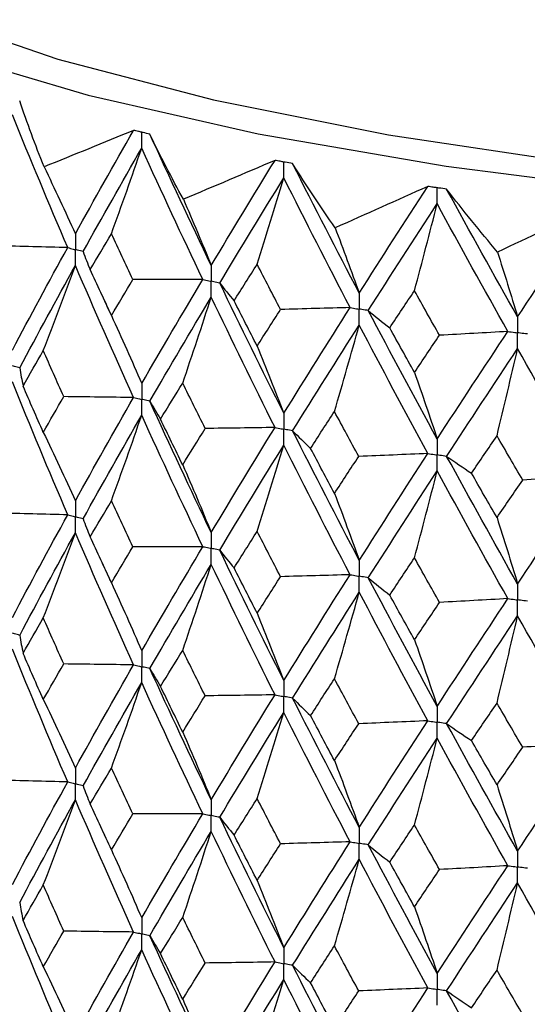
# Model space of a CAD drawing. Header units: millimetres. Extents: x -170 to 25, y -7 to 256.
# Tile 36 of 55: x -14.23 to -8.63, y 44.49 to 55.35. Entities that reach past the tile are written whole.
import ezdxf

# ---------------------------------------------------------------- set-up
doc = ezdxf.new("R2010")
doc.units = ezdxf.units.MM

msp = doc.modelspace()

# ---------------------------------------------------------------- linework, layer by layer
at = {"color": 7, "linetype": 'Continuous', "lineweight": 25}
for p, q in [((-14.225, 54.454), (-14.225, 54.454)), ((-12.791, 54.087), (-12.792, 54.087)), ((-11.218, 53.762), (-11.218, 53.762)), ((-9.521, 53.48), (-9.521, 53.48))]:
    msp.add_line(p, q, dxfattribs=at)
at = {"color": 7, "linetype": 'Continuous', "lineweight": 25, "flags": 128}
for points in [[(-17.5, 59.952), (-17.6, 59.891), (-18.401, 59.28), (-18.887, 58.647), (-19.05, 58.004), (-18.887, 57.36), (-18.401, 56.728), (-17.6, 56.117), (-16.498, 55.539), (-15.113, 55.002), (-13.47, 54.517), (-11.597, 54.092), (-9.525, 53.734), (-7.29, 53.449), (-4.931, 53.241), (-2.487, 53.116), (0, 53.073)], [(-17.5, 59.344), (-17.799, 59.048), (-18.178, 58.424), (-18.232, 57.793), (-17.961, 57.166), (-17.369, 56.554), (-16.468, 55.968), (-15.272, 55.418), (-13.805, 54.914), (-12.09, 54.466), (-10.16, 54.08), (-8.049, 53.765), (-5.794, 53.525), (-3.436, 53.365), (-1.016, 53.288)]]:
    msp.add_lwpolyline(points, dxfattribs=at)
at = {"color": 7, "linetype": 'Continuous', "lineweight": 25}
for points in [[(-13.957, 53.727), (-14.053, 53.969), (-14.143, 54.211), (-14.225, 54.454)], [(-13.696, 52.836), (-13.904, 53.323), (-14.108, 53.811), (-14.306, 54.302)], [(-12.97, 54.129), (-13.301, 53.993), (-13.63, 53.859), (-13.957, 53.727)], [(-13.612, 52.989), (-13.403, 53.367), (-13.189, 53.747), (-12.97, 54.129)], [(-12.422, 53.369), (-12.552, 53.608), (-12.675, 53.847), (-12.791, 54.087)], [(-12.115, 52.64), (-12.344, 53.121), (-12.57, 53.603), (-12.791, 54.087)], [(-13.527, 52.792), (-13.316, 53.17), (-13.101, 53.551), (-12.881, 53.933)], [(-13.215, 52.989), (-13.102, 53.303), (-12.99, 53.617), (-12.881, 53.933)], [(-12.207, 52.485), (-12.436, 52.965), (-12.661, 53.448), (-12.881, 53.933)], [(-11.412, 53.798), (-11.75, 53.654), (-12.086, 53.511), (-12.422, 53.369)], [(-12.115, 52.64), (-11.885, 53.024), (-11.65, 53.41), (-11.412, 53.798)], [(-10.75, 53.055), (-10.912, 53.29), (-11.068, 53.525), (-11.218, 53.762)], [(-10.484, 52.334), (-10.733, 52.808), (-10.977, 53.284), (-11.218, 53.762)], [(-13.957, 53.727), (-13.84, 53.483), (-13.725, 53.237), (-13.612, 52.989)], [(-12.021, 52.445), (-11.79, 52.83), (-11.555, 53.217), (-11.315, 53.605)], [(-11.609, 52.653), (-11.509, 52.969), (-11.411, 53.286), (-11.315, 53.605)], [(-10.585, 52.175), (-10.832, 52.65), (-11.075, 53.126), (-11.315, 53.605)], [(-9.729, 53.511), (-10.07, 53.358), (-10.41, 53.205), (-10.75, 53.055)], [(-10.484, 52.334), (-10.236, 52.724), (-9.984, 53.117), (-9.729, 53.511)], [(-8.961, 52.787), (-9.154, 53.018), (-9.34, 53.249), (-9.521, 53.48)], [(-8.739, 52.073), (-9.003, 52.54), (-9.264, 53.009), (-9.521, 53.48)], [(-12.422, 53.369), (-12.317, 53.128), (-12.215, 52.885), (-12.115, 52.64)], [(-10.384, 52.142), (-10.134, 52.533), (-9.882, 52.926), (-9.625, 53.321)], [(-9.875, 52.361), (-9.79, 52.68), (-9.707, 53), (-9.625, 53.321)], [(-8.846, 51.912), (-9.109, 52.379), (-9.369, 52.849), (-9.625, 53.321)], [(-7.939, 53.272), (-8.28, 53.109), (-8.62, 52.947), (-8.961, 52.787)], [(-8.739, 52.073), (-8.476, 52.47), (-8.209, 52.87), (-7.939, 53.272)], [(-13.449, 52.594), (-13.372, 52.725), (-13.294, 52.857), (-13.215, 52.989)], [(-12.978, 52.484), (-13.058, 52.652), (-13.137, 52.821), (-13.215, 52.989)], [(-10.75, 53.055), (-10.66, 52.817), (-10.571, 52.576), (-10.484, 52.334)], [(-13.696, 52.836), (-13.952, 52.842), (-14.208, 52.849), (-14.463, 52.856)], [(-14.306, 51.707), (-14.108, 52.082), (-13.905, 52.458), (-13.696, 52.836)], [(-13.527, 52.792), (-13.503, 52.726), (-13.477, 52.66), (-13.449, 52.594)], [(-8.961, 52.787), (-8.886, 52.552), (-8.812, 52.313), (-8.739, 52.073)], [(-11.863, 52.25), (-11.779, 52.384), (-11.694, 52.518), (-11.609, 52.653)], [(-11.351, 52.154), (-11.438, 52.32), (-11.523, 52.486), (-11.609, 52.653)], [(-14.225, 51.509), (-14.026, 51.885), (-13.821, 52.261), (-13.612, 52.639)], [(-13.965, 51.701), (-13.845, 52.013), (-13.727, 52.325), (-13.612, 52.639)], [(-12.97, 51.184), (-13.189, 51.668), (-13.403, 52.152), (-13.612, 52.639)], [(-13.215, 52.088), (-13.294, 52.256), (-13.372, 52.425), (-13.449, 52.594)], [(-13.215, 52.088), (-13.137, 52.22), (-13.058, 52.352), (-12.978, 52.484)], [(-12.207, 52.485), (-12.464, 52.484), (-12.721, 52.484), (-12.978, 52.484)], [(-12.881, 51.338), (-12.661, 51.719), (-12.436, 52.101), (-12.207, 52.485)], [(-12.021, 52.445), (-11.971, 52.38), (-11.918, 52.315), (-11.863, 52.25)], [(-11.315, 51.01), (-11.555, 51.487), (-11.79, 51.965), (-12.021, 52.445)], [(-10.148, 51.952), (-10.057, 52.088), (-9.966, 52.225), (-9.875, 52.361)], [(-9.6, 51.87), (-9.692, 52.033), (-9.784, 52.197), (-9.875, 52.361)], [(-12.792, 51.142), (-12.57, 51.524), (-12.345, 51.906), (-12.115, 52.29)], [(-12.429, 51.343), (-12.322, 51.658), (-12.217, 51.973), (-12.115, 52.29)], [(-11.412, 50.853), (-11.65, 51.331), (-11.884, 51.809), (-12.115, 52.29)], [(-11.609, 51.751), (-11.694, 51.917), (-11.779, 52.084), (-11.863, 52.25)], [(-11.609, 51.751), (-11.523, 51.885), (-11.438, 52.019), (-11.351, 52.154)], [(-10.585, 52.175), (-10.84, 52.168), (-11.095, 52.161), (-11.351, 52.154)], [(-11.315, 51.01), (-11.075, 51.397), (-10.832, 51.785), (-10.585, 52.175)], [(-10.384, 52.142), (-10.307, 52.078), (-10.229, 52.015), (-10.148, 51.952)], [(-9.625, 50.726), (-9.882, 51.197), (-10.134, 51.668), (-10.384, 52.142)], [(-13.215, 52.088), (-13.102, 51.84), (-12.99, 51.59), (-12.881, 51.338)], [(-11.218, 50.816), (-10.977, 51.204), (-10.733, 51.593), (-10.484, 51.983)], [(-10.757, 51.029), (-10.664, 51.346), (-10.573, 51.664), (-10.484, 51.983)], [(-9.729, 50.566), (-9.984, 51.038), (-10.236, 51.509), (-10.484, 51.983)], [(-9.875, 51.46), (-9.966, 51.624), (-10.057, 51.787), (-10.148, 51.952)], [(-9.625, 50.726), (-9.369, 51.12), (-9.109, 51.515), (-8.846, 51.912)], [(-8.846, 51.912), (-9.097, 51.897), (-9.348, 51.883), (-9.6, 51.87)], [(-9.875, 51.46), (-9.784, 51.596), (-9.692, 51.733), (-9.6, 51.87)], [(-14.187, 51.309), (-14.114, 51.44), (-14.04, 51.571), (-13.965, 51.701)], [(-13.74, 51.193), (-13.816, 51.363), (-13.891, 51.532), (-13.965, 51.701)], [(-11.609, 51.751), (-11.509, 51.507), (-11.411, 51.259), (-11.315, 51.01)], [(-9.521, 50.535), (-9.264, 50.93), (-9.003, 51.325), (-8.739, 51.723)], [(-8.966, 50.761), (-8.889, 51.081), (-8.814, 51.401), (-8.739, 51.723)], [(-7.939, 50.326), (-8.209, 50.791), (-8.476, 51.255), (-8.739, 51.723)], [(-14.225, 51.509), (-14.215, 51.442), (-14.202, 51.376), (-14.187, 51.309)], [(-9.875, 51.46), (-9.79, 51.218), (-9.707, 50.973), (-9.625, 50.726)], [(-13.696, 49.89), (-13.904, 50.378), (-14.108, 50.867), (-14.306, 51.356)], [(-13.965, 50.799), (-14.04, 50.969), (-14.114, 51.139), (-14.187, 51.309)], [(-12.674, 50.945), (-12.593, 51.078), (-12.511, 51.21), (-12.429, 51.343)], [(-12.181, 50.842), (-12.265, 51.009), (-12.347, 51.176), (-12.429, 51.343)], [(-13.965, 50.799), (-13.891, 50.931), (-13.815, 51.062), (-13.74, 51.193)], [(-12.97, 51.184), (-13.226, 51.186), (-13.483, 51.19), (-13.74, 51.193)], [(-13.612, 50.044), (-13.403, 50.423), (-13.188, 50.803), (-12.97, 51.184)], [(-12.792, 51.142), (-12.754, 51.076), (-12.715, 51.011), (-12.674, 50.945)], [(-12.115, 49.695), (-12.345, 50.176), (-12.57, 50.659), (-12.792, 51.142)], [(-11.021, 50.623), (-10.933, 50.758), (-10.845, 50.894), (-10.757, 51.029)], [(-10.49, 50.534), (-10.579, 50.699), (-10.668, 50.864), (-10.757, 51.029)], [(-13.527, 49.846), (-13.316, 50.226), (-13.101, 50.606), (-12.881, 50.988)], [(-13.215, 50.044), (-13.102, 50.358), (-12.99, 50.672), (-12.881, 50.988)], [(-12.207, 49.539), (-12.436, 50.021), (-12.661, 50.504), (-12.881, 50.988)], [(-12.429, 50.441), (-12.511, 50.609), (-12.593, 50.777), (-12.674, 50.945)], [(-12.429, 50.441), (-12.347, 50.575), (-12.264, 50.708), (-12.181, 50.842)], [(-11.412, 50.853), (-11.668, 50.849), (-11.925, 50.845), (-12.181, 50.842)], [(-12.115, 49.695), (-11.884, 50.08), (-11.65, 50.466), (-11.412, 50.853)], [(-11.218, 50.816), (-11.154, 50.752), (-11.089, 50.688), (-11.021, 50.623)], [(-10.484, 49.388), (-10.733, 49.863), (-10.977, 50.339), (-11.218, 50.816)], [(-13.965, 50.799), (-13.845, 50.55), (-13.727, 50.298), (-13.612, 50.044)], [(-9.247, 50.349), (-9.154, 50.486), (-9.06, 50.624), (-8.966, 50.761)], [(-8.683, 50.274), (-8.778, 50.436), (-8.872, 50.599), (-8.966, 50.761)], [(-12.021, 49.5), (-11.79, 49.885), (-11.554, 50.272), (-11.315, 50.659)], [(-11.609, 49.708), (-11.509, 50.024), (-11.411, 50.341), (-11.315, 50.659)], [(-10.585, 49.23), (-10.832, 49.705), (-11.076, 50.182), (-11.315, 50.659)], [(-10.757, 50.127), (-10.845, 50.292), (-10.933, 50.458), (-11.021, 50.623)], [(-10.757, 50.127), (-10.668, 50.263), (-10.579, 50.398), (-10.49, 50.534)], [(-9.729, 50.566), (-9.982, 50.555), (-10.236, 50.544), (-10.49, 50.534)], [(-10.484, 49.388), (-10.236, 49.779), (-9.984, 50.172), (-9.729, 50.566)], [(-9.521, 50.535), (-9.432, 50.473), (-9.341, 50.411), (-9.247, 50.349)], [(-8.739, 49.127), (-9.003, 49.595), (-9.264, 50.065), (-9.521, 50.535)], [(-12.429, 50.441), (-12.322, 50.195), (-12.217, 49.946), (-12.115, 49.695)], [(-10.384, 49.196), (-10.134, 49.588), (-9.881, 49.981), (-9.625, 50.375)], [(-9.875, 49.416), (-9.79, 49.735), (-9.707, 50.055), (-9.625, 50.375)], [(-8.846, 48.966), (-9.109, 49.435), (-9.369, 49.904), (-9.625, 50.375)], [(-8.966, 49.859), (-9.06, 50.022), (-9.154, 50.185), (-9.247, 50.349)], [(-8.966, 49.859), (-8.872, 49.997), (-8.778, 50.136), (-8.683, 50.274)], [(-8.739, 49.127), (-8.476, 49.526), (-8.209, 49.926), (-7.939, 50.326)], [(-7.939, 50.326), (-8.187, 50.308), (-8.434, 50.291), (-8.683, 50.274)], [(-10.757, 50.127), (-10.664, 49.883), (-10.573, 49.637), (-10.484, 49.388)], [(-13.449, 49.648), (-13.372, 49.78), (-13.294, 49.912), (-13.215, 50.044)], [(-12.978, 49.538), (-13.058, 49.707), (-13.137, 49.876), (-13.215, 50.044)], [(-13.696, 49.89), (-13.952, 49.896), (-14.208, 49.903), (-14.463, 49.91)], [(-14.306, 48.759), (-14.108, 49.134), (-13.904, 49.512), (-13.696, 49.89)], [(-13.527, 49.846), (-13.503, 49.78), (-13.477, 49.714), (-13.449, 49.648)], [(-8.966, 49.859), (-8.889, 49.618), (-8.814, 49.374), (-8.739, 49.127)], [(-14.225, 48.561), (-14.026, 48.937), (-13.821, 49.314), (-13.612, 49.693)], [(-13.965, 48.754), (-13.845, 49.066), (-13.727, 49.379), (-13.612, 49.693)], [(-12.97, 48.236), (-13.188, 48.72), (-13.403, 49.206), (-13.612, 49.693)], [(-13.215, 49.141), (-13.294, 49.31), (-13.372, 49.479), (-13.449, 49.648)], [(-11.864, 49.305), (-11.779, 49.439), (-11.694, 49.573), (-11.609, 49.708)], [(-11.351, 49.208), (-11.437, 49.375), (-11.523, 49.541), (-11.609, 49.708)], [(-13.215, 49.141), (-13.137, 49.273), (-13.058, 49.406), (-12.978, 49.538)], [(-12.207, 49.539), (-12.464, 49.538), (-12.721, 49.538), (-12.978, 49.538)], [(-12.881, 48.39), (-12.661, 48.771), (-12.436, 49.154), (-12.207, 49.539)], [(-12.021, 49.5), (-11.971, 49.435), (-11.918, 49.37), (-11.864, 49.305)], [(-11.315, 48.062), (-11.554, 48.539), (-11.79, 49.019), (-12.021, 49.5)], [(-10.148, 49.006), (-10.058, 49.143), (-9.966, 49.279), (-9.875, 49.416)], [(-9.599, 48.924), (-9.692, 49.088), (-9.784, 49.252), (-9.875, 49.416)], [(-12.792, 48.195), (-12.57, 48.576), (-12.345, 48.959), (-12.115, 49.344)], [(-12.429, 48.396), (-12.322, 48.711), (-12.217, 49.027), (-12.115, 49.344)], [(-11.412, 47.905), (-11.65, 48.383), (-11.884, 48.863), (-12.115, 49.344)], [(-11.609, 48.804), (-11.694, 48.971), (-11.779, 49.138), (-11.864, 49.305)], [(-11.609, 48.804), (-11.523, 48.939), (-11.437, 49.073), (-11.351, 49.208)], [(-10.585, 49.23), (-10.84, 49.222), (-11.095, 49.215), (-11.351, 49.208)], [(-11.315, 48.062), (-11.076, 48.449), (-10.832, 48.839), (-10.585, 49.23)], [(-10.384, 49.196), (-10.307, 49.133), (-10.229, 49.069), (-10.148, 49.006)], [(-9.625, 47.778), (-9.881, 48.249), (-10.134, 48.722), (-10.384, 49.196)], [(-13.215, 49.141), (-13.102, 48.893), (-12.99, 48.643), (-12.881, 48.39)], [(-11.218, 47.869), (-10.977, 48.256), (-10.733, 48.646), (-10.484, 49.038)], [(-10.757, 48.082), (-10.664, 48.399), (-10.573, 48.718), (-10.484, 49.038)], [(-9.729, 47.619), (-9.984, 48.09), (-10.236, 48.563), (-10.484, 49.038)], [(-9.875, 48.513), (-9.966, 48.677), (-10.058, 48.841), (-10.148, 49.006)], [(-9.625, 47.778), (-9.369, 48.172), (-9.109, 48.568), (-8.846, 48.966)], [(-8.846, 48.966), (-9.097, 48.952), (-9.348, 48.938), (-9.599, 48.924)], [(-9.875, 48.513), (-9.784, 48.65), (-9.692, 48.787), (-9.599, 48.924)], [(-14.187, 48.362), (-14.114, 48.493), (-14.04, 48.623), (-13.965, 48.754)], [(-13.74, 48.246), (-13.816, 48.415), (-13.891, 48.585), (-13.965, 48.754)], [(-11.609, 48.804), (-11.509, 48.559), (-11.411, 48.312), (-11.315, 48.062)], [(-9.521, 47.588), (-9.264, 47.982), (-9.003, 48.378), (-8.739, 48.777)], [(-8.966, 47.814), (-8.889, 48.134), (-8.814, 48.455), (-8.739, 48.777)], [(-7.939, 47.379), (-8.209, 47.843), (-8.476, 48.309), (-8.739, 48.777)], [(-14.225, 48.561), (-14.215, 48.495), (-14.202, 48.428), (-14.187, 48.362)], [(-9.875, 48.513), (-9.79, 48.271), (-9.707, 48.026), (-9.625, 47.778)], [(-13.696, 46.945), (-13.905, 47.433), (-14.108, 47.92), (-14.306, 48.409)], [(-13.965, 47.853), (-14.04, 48.023), (-14.114, 48.192), (-14.187, 48.362)], [(-12.673, 47.998), (-12.593, 48.13), (-12.511, 48.263), (-12.429, 48.396)], [(-12.182, 47.895), (-12.265, 48.062), (-12.347, 48.229), (-12.429, 48.396)], [(-13.965, 47.853), (-13.891, 47.984), (-13.816, 48.115), (-13.74, 48.246)], [(-12.97, 48.236), (-13.227, 48.239), (-13.483, 48.242), (-13.74, 48.246)], [(-13.612, 47.098), (-13.403, 47.477), (-13.188, 47.856), (-12.97, 48.236)], [(-12.792, 48.195), (-12.754, 48.129), (-12.715, 48.063), (-12.673, 47.998)], [(-12.115, 46.749), (-12.345, 47.231), (-12.57, 47.712), (-12.792, 48.195)], [(-13.527, 46.901), (-13.316, 47.28), (-13.101, 47.659), (-12.881, 48.04)], [(-13.215, 47.098), (-13.102, 47.411), (-12.99, 47.725), (-12.881, 48.04)], [(-12.207, 46.594), (-12.436, 47.075), (-12.661, 47.557), (-12.881, 48.04)], [(-12.429, 47.495), (-12.511, 47.663), (-12.593, 47.83), (-12.673, 47.998)], [(-11.021, 47.676), (-10.933, 47.811), (-10.845, 47.946), (-10.757, 48.082)], [(-10.49, 47.587), (-10.579, 47.752), (-10.668, 47.917), (-10.757, 48.082)], [(-12.429, 47.495), (-12.347, 47.628), (-12.265, 47.761), (-12.182, 47.895)], [(-11.412, 47.905), (-11.668, 47.901), (-11.925, 47.898), (-12.182, 47.895)], [(-12.115, 46.749), (-11.884, 47.134), (-11.65, 47.519), (-11.412, 47.905)], [(-13.965, 47.853), (-13.845, 47.604), (-13.727, 47.352), (-13.612, 47.098)], [(-11.218, 47.869), (-11.154, 47.805), (-11.088, 47.74), (-11.021, 47.676)], [(-10.484, 46.443), (-10.733, 46.917), (-10.977, 47.392), (-11.218, 47.869)], [(-9.247, 47.401), (-9.154, 47.539), (-9.06, 47.676), (-8.966, 47.814)], [(-8.683, 47.327), (-8.778, 47.489), (-8.872, 47.652), (-8.966, 47.814)], [(-12.021, 46.555), (-11.79, 46.94), (-11.554, 47.325), (-11.315, 47.712)], [(-11.609, 46.762), (-11.509, 47.077), (-11.411, 47.394), (-11.315, 47.712)], [(-10.585, 46.285), (-10.832, 46.76), (-11.076, 47.235), (-11.315, 47.712)], [(-10.757, 47.181), (-10.845, 47.346), (-10.933, 47.511), (-11.021, 47.676)], [(-10.757, 47.181), (-10.668, 47.316), (-10.579, 47.451), (-10.49, 47.587)], [(-9.729, 47.619), (-9.982, 47.608), (-10.236, 47.597), (-10.49, 47.587)], [(-10.484, 46.443), (-10.236, 46.834), (-9.984, 47.225), (-9.729, 47.619)], [(-9.521, 47.588), (-9.432, 47.525), (-9.34, 47.463), (-9.247, 47.401)], [(-8.739, 46.182), (-9.003, 46.65), (-9.264, 47.118), (-9.521, 47.588)], [(-12.429, 47.495), (-12.322, 47.249), (-12.217, 47.001), (-12.115, 46.749)], [(-10.384, 46.251), (-10.134, 46.642), (-9.881, 47.034), (-9.625, 47.428)], [(-9.875, 46.47), (-9.79, 46.788), (-9.707, 47.108), (-9.625, 47.428)], [(-8.846, 46.021), (-9.109, 46.489), (-9.369, 46.958), (-9.625, 47.428)], [(-8.966, 46.913), (-9.06, 47.076), (-9.154, 47.238), (-9.247, 47.401)], [(-8.739, 46.182), (-8.476, 46.58), (-8.209, 46.979), (-7.939, 47.379)], [(-7.939, 47.379), (-8.187, 47.361), (-8.435, 47.344), (-8.683, 47.327)], [(-8.966, 46.913), (-8.872, 47.051), (-8.778, 47.189), (-8.683, 47.327)], [(-10.757, 47.181), (-10.664, 46.937), (-10.573, 46.691), (-10.484, 46.443)], [(-13.449, 46.703), (-13.372, 46.835), (-13.294, 46.966), (-13.215, 47.098)], [(-12.978, 46.593), (-13.058, 46.761), (-13.137, 46.93), (-13.215, 47.098)], [(-13.696, 46.945), (-13.952, 46.951), (-14.208, 46.958), (-14.463, 46.965)], [(-14.306, 45.814), (-14.108, 46.19), (-13.904, 46.567), (-13.696, 46.945)], [(-13.527, 46.901), (-13.503, 46.835), (-13.477, 46.769), (-13.449, 46.703)], [(-8.966, 46.913), (-8.889, 46.672), (-8.814, 46.428), (-8.739, 46.182)], [(-14.225, 45.615), (-14.026, 45.992), (-13.821, 46.369), (-13.612, 46.748)], [(-13.965, 45.809), (-13.845, 46.121), (-13.727, 46.434), (-13.612, 46.748)], [(-12.97, 45.29), (-13.188, 45.775), (-13.403, 46.261), (-13.612, 46.748)], [(-13.215, 46.196), (-13.294, 46.365), (-13.372, 46.534), (-13.449, 46.703)], [(-11.863, 46.359), (-11.779, 46.493), (-11.694, 46.627), (-11.609, 46.762)], [(-11.351, 46.263), (-11.437, 46.429), (-11.523, 46.595), (-11.609, 46.762)], [(-13.215, 46.196), (-13.137, 46.328), (-13.058, 46.461), (-12.978, 46.593)], [(-12.207, 46.594), (-12.464, 46.593), (-12.721, 46.593), (-12.978, 46.593)], [(-12.881, 45.445), (-12.661, 45.827), (-12.436, 46.21), (-12.207, 46.594)], [(-12.021, 46.555), (-11.971, 46.49), (-11.918, 46.424), (-11.863, 46.359)], [(-11.315, 45.117), (-11.554, 45.595), (-11.79, 46.074), (-12.021, 46.555)], [(-10.148, 46.061), (-10.057, 46.197), (-9.966, 46.334), (-9.875, 46.47)], [(-9.599, 45.979), (-9.692, 46.143), (-9.784, 46.306), (-9.875, 46.47)], [(-12.792, 45.249), (-12.57, 45.631), (-12.345, 46.015), (-12.115, 46.399)], [(-12.429, 45.451), (-12.322, 45.766), (-12.217, 46.082), (-12.115, 46.399)], [(-11.412, 44.96), (-11.65, 45.438), (-11.885, 45.918), (-12.115, 46.399)], [(-11.609, 45.859), (-11.694, 46.026), (-11.779, 46.193), (-11.863, 46.359)], [(-11.609, 45.859), (-11.523, 45.994), (-11.437, 46.128), (-11.351, 46.263)], [(-10.585, 46.285), (-10.84, 46.277), (-11.095, 46.27), (-11.351, 46.263)], [(-11.315, 45.117), (-11.075, 45.505), (-10.832, 45.894), (-10.585, 46.285)], [(-10.384, 46.251), (-10.307, 46.187), (-10.229, 46.124), (-10.148, 46.061)], [(-9.625, 44.833), (-9.881, 45.304), (-10.134, 45.777), (-10.384, 46.251)], [(-13.215, 46.196), (-13.102, 45.948), (-12.99, 45.698), (-12.881, 45.445)], [(-11.218, 44.923), (-10.977, 45.311), (-10.733, 45.701), (-10.484, 46.092)], [(-10.757, 45.137), (-10.664, 45.454), (-10.573, 45.773), (-10.484, 46.092)], [(-9.729, 44.673), (-9.984, 45.145), (-10.236, 45.618), (-10.484, 46.092)], [(-9.875, 45.568), (-9.966, 45.732), (-10.057, 45.896), (-10.148, 46.061)], [(-9.875, 45.568), (-9.784, 45.705), (-9.692, 45.842), (-9.599, 45.979)], [(-9.625, 44.833), (-9.369, 45.227), (-9.109, 45.624), (-8.846, 46.021)], [(-8.846, 46.021), (-9.097, 46.006), (-9.348, 45.992), (-9.599, 45.979)], [(-11.609, 45.859), (-11.509, 45.614), (-11.411, 45.367), (-11.315, 45.117)], [(-9.521, 44.642), (-9.264, 45.037), (-9.003, 45.434), (-8.739, 45.832)], [(-8.966, 44.869), (-8.889, 45.189), (-8.814, 45.51), (-8.739, 45.832)], [(-7.939, 44.433), (-8.209, 44.898), (-8.476, 45.364), (-8.739, 45.832)], [(-14.188, 45.416), (-14.114, 45.547), (-14.04, 45.678), (-13.965, 45.809)], [(-13.74, 45.3), (-13.815, 45.47), (-13.891, 45.639), (-13.965, 45.809)], [(-14.225, 45.615), (-14.215, 45.549), (-14.202, 45.482), (-14.188, 45.416)], [(-9.875, 45.568), (-9.79, 45.325), (-9.707, 45.08), (-9.625, 44.833)], [(-13.696, 43.998), (-13.904, 44.484), (-14.108, 44.973), (-14.306, 45.463)], [(-13.965, 44.906), (-14.04, 45.076), (-14.114, 45.246), (-14.188, 45.416)], [(-12.674, 45.052), (-12.593, 45.185), (-12.511, 45.318), (-12.429, 45.451)], [(-12.181, 44.948), (-12.264, 45.116), (-12.347, 45.284), (-12.429, 45.451)], [(-13.965, 44.906), (-13.891, 45.037), (-13.815, 45.169), (-13.74, 45.3)], [(-12.97, 45.29), (-13.226, 45.293), (-13.483, 45.296), (-13.74, 45.3)], [(-13.612, 44.151), (-13.403, 44.529), (-13.189, 44.909), (-12.97, 45.29)], [(-12.792, 45.249), (-12.754, 45.183), (-12.715, 45.117), (-12.674, 45.052)], [(-12.115, 43.802), (-12.344, 44.282), (-12.57, 44.765), (-12.792, 45.249)], [(-13.527, 43.954), (-13.316, 44.332), (-13.101, 44.712), (-12.881, 45.094)], [(-13.215, 44.151), (-13.102, 44.464), (-12.99, 44.779), (-12.881, 45.094)], [(-12.207, 43.647), (-12.436, 44.127), (-12.661, 44.61), (-12.881, 45.094)], [(-11.021, 44.73), (-10.933, 44.866), (-10.845, 45.001), (-10.757, 45.137)], [(-10.49, 44.641), (-10.579, 44.806), (-10.668, 44.971), (-10.757, 45.137)], [(-12.429, 44.548), (-12.511, 44.716), (-12.593, 44.884), (-12.674, 45.052)], [(-12.429, 44.548), (-12.347, 44.681), (-12.264, 44.815), (-12.181, 44.948)], [(-11.412, 44.96), (-11.668, 44.955), (-11.925, 44.952), (-12.181, 44.948)], [(-12.115, 43.802), (-11.885, 44.186), (-11.65, 44.572), (-11.412, 44.96)], [(-13.965, 44.906), (-13.845, 44.657), (-13.727, 44.405), (-13.612, 44.151)], [(-11.218, 44.923), (-11.154, 44.859), (-11.089, 44.794), (-11.021, 44.73)], [(-10.484, 43.496), (-10.733, 43.969), (-10.977, 44.445), (-11.218, 44.923)], [(-9.247, 44.455), (-9.154, 44.593), (-9.06, 44.731), (-8.966, 44.869)], [(-8.683, 44.381), (-8.778, 44.544), (-8.872, 44.706), (-8.966, 44.869)], [(-12.021, 43.608), (-11.79, 43.992), (-11.555, 44.378), (-11.315, 44.766)], [(-11.609, 43.814), (-11.509, 44.13), (-11.411, 44.448), (-11.315, 44.766)], [(-10.585, 43.338), (-10.832, 43.811), (-11.075, 44.288), (-11.315, 44.766)], [(-10.757, 44.234), (-10.845, 44.399), (-10.933, 44.564), (-11.021, 44.73)], [(-10.757, 44.234), (-10.668, 44.369), (-10.579, 44.505), (-10.49, 44.641)], [(-9.729, 44.673), (-9.982, 44.662), (-10.236, 44.651), (-10.49, 44.641)], [(-10.484, 43.496), (-10.236, 43.886), (-9.984, 44.278), (-9.729, 44.673)], [(-9.521, 44.642), (-9.432, 44.579), (-9.341, 44.517), (-9.247, 44.455)], [(-8.739, 43.235), (-9.003, 43.702), (-9.264, 44.171), (-9.521, 44.642)], [(-12.429, 44.548), (-12.322, 44.302), (-12.217, 44.053), (-12.115, 43.802)]]:
    msp.add_open_spline(points, degree=3, dxfattribs=at)
for points, knots in [([(-12.881, 54.108), (-12.893, 54.111), (-12.906, 54.114), (-12.918, 54.117), (-12.935, 54.121), (-12.953, 54.125), (-12.97, 54.129)], [0.0001197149, 0.0001197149, 0.0001197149, 0.0001197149, 0.0001699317, 0.0001699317, 0.0001699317, 0.0002396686, 0.0002396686, 0.0002396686, 0.0002396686]), ([(-12.792, 54.087), (-12.817, 54.093), (-12.841, 54.099), (-12.866, 54.105), (-12.871, 54.106), (-12.876, 54.107), (-12.881, 54.108)], [0, 0, 0, 0, 0.0001001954, 0.0001001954, 0.0001001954, 0.0001197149, 0.0001197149, 0.0001197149, 0.0001197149]), ([(-12.881, 53.933), (-12.881, 53.98), (-12.881, 54.027), (-12.881, 54.075), (-12.881, 54.086), (-12.881, 54.097), (-12.881, 54.108)], [0, 0, 0, 0, 0.0001467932, 0.0001467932, 0.0001467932, 0.0001814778, 0.0001814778, 0.0001814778, 0.0001814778]), ([(-11.315, 53.78), (-11.328, 53.782), (-11.342, 53.785), (-11.355, 53.788), (-11.374, 53.791), (-11.393, 53.795), (-11.412, 53.798)], [0.0001197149, 0.0001197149, 0.0001197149, 0.0001197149, 0.0001699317, 0.0001699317, 0.0001699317, 0.0002396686, 0.0002396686, 0.0002396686, 0.0002396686]), ([(-11.218, 53.762), (-11.245, 53.767), (-11.272, 53.772), (-11.299, 53.777), (-11.304, 53.778), (-11.31, 53.779), (-11.315, 53.78)], [0, 0, 0, 0, 0.0001001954, 0.0001001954, 0.0001001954, 0.0001197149, 0.0001197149, 0.0001197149, 0.0001197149]), ([(-11.315, 53.605), (-11.315, 53.652), (-11.315, 53.699), (-11.315, 53.746), (-11.315, 53.758), (-11.315, 53.769), (-11.315, 53.78)], [0, 0, 0, 0, 0.0001467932, 0.0001467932, 0.0001467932, 0.0001814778, 0.0001814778, 0.0001814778, 0.0001814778]), ([(-9.625, 53.496), (-9.639, 53.498), (-9.654, 53.5), (-9.668, 53.502), (-9.689, 53.505), (-9.709, 53.508), (-9.729, 53.511)], [0.0001197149, 0.0001197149, 0.0001197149, 0.0001197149, 0.0001699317, 0.0001699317, 0.0001699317, 0.0002396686, 0.0002396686, 0.0002396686, 0.0002396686]), ([(-9.521, 53.48), (-9.55, 53.485), (-9.579, 53.489), (-9.608, 53.493), (-9.614, 53.494), (-9.619, 53.495), (-9.625, 53.496)], [0, 0, 0, 0, 0.0001001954, 0.0001001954, 0.0001001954, 0.0001197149, 0.0001197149, 0.0001197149, 0.0001197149]), ([(-9.625, 53.321), (-9.625, 53.368), (-9.625, 53.415), (-9.625, 53.462), (-9.625, 53.474), (-9.625, 53.485), (-9.625, 53.496)], [0, 0, 0, 0, 0.0001467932, 0.0001467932, 0.0001467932, 0.0001814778, 0.0001814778, 0.0001814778, 0.0001814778]), ([(-13.612, 52.989), (-13.612, 52.942), (-13.612, 52.895), (-13.612, 52.847), (-13.612, 52.836), (-13.612, 52.825), (-13.612, 52.814)], [0, 0, 0, 0, 0.0001466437, 0.0001466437, 0.0001466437, 0.000181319, 0.000181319, 0.000181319, 0.000181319]), ([(-13.696, 52.836), (-13.676, 52.831), (-13.656, 52.825), (-13.636, 52.82), (-13.628, 52.818), (-13.62, 52.816), (-13.612, 52.814)], [0, 0, 0, 0, 0.0000852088, 0.0000852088, 0.0000852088, 0.0001198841, 0.0001198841, 0.0001198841, 0.0001198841]), ([(-13.527, 52.792), (-13.547, 52.797), (-13.567, 52.802), (-13.587, 52.808), (-13.595, 52.81), (-13.604, 52.812), (-13.612, 52.814)], [0, 0, 0, 0, 0.0000852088, 0.0000852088, 0.0000852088, 0.0001198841, 0.0001198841, 0.0001198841, 0.0001198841]), ([(-13.612, 52.639), (-13.612, 52.686), (-13.612, 52.733), (-13.612, 52.78), (-13.612, 52.792), (-13.612, 52.803), (-13.612, 52.814)], [0, 0, 0, 0, 0.000146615, 0.000146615, 0.000146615, 0.0001812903, 0.0001812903, 0.0001812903, 0.0001812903]), ([(-12.115, 52.64), (-12.114, 52.593), (-12.114, 52.546), (-12.114, 52.498), (-12.114, 52.487), (-12.114, 52.476), (-12.114, 52.465)], [0, 0, 0, 0, 0.0001466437, 0.0001466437, 0.0001466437, 0.000181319, 0.000181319, 0.000181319, 0.000181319]), ([(-12.207, 52.485), (-12.185, 52.48), (-12.163, 52.475), (-12.141, 52.471), (-12.132, 52.469), (-12.123, 52.467), (-12.114, 52.465)], [0, 0, 0, 0, 0.0000852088, 0.0000852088, 0.0000852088, 0.0001198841, 0.0001198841, 0.0001198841, 0.0001198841]), ([(-12.115, 52.29), (-12.114, 52.337), (-12.114, 52.384), (-12.114, 52.431), (-12.114, 52.443), (-12.114, 52.454), (-12.114, 52.465)], [0, 0, 0, 0, 0.000146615, 0.000146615, 0.000146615, 0.0001812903, 0.0001812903, 0.0001812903, 0.0001812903]), ([(-12.021, 52.445), (-12.043, 52.45), (-12.065, 52.455), (-12.087, 52.459), (-12.096, 52.461), (-12.105, 52.463), (-12.114, 52.465)], [0, 0, 0, 0, 0.0000852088, 0.0000852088, 0.0000852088, 0.0001198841, 0.0001198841, 0.0001198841, 0.0001198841]), ([(-10.484, 52.334), (-10.484, 52.286), (-10.484, 52.239), (-10.484, 52.192), (-10.484, 52.181), (-10.484, 52.17), (-10.484, 52.158)], [0, 0, 0, 0, 0.0001466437, 0.0001466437, 0.0001466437, 0.000181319, 0.000181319, 0.000181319, 0.000181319]), ([(-13.317, 52.307), (-13.303, 52.276), (-13.274, 52.214), (-13.246, 52.151), (-13.232, 52.12)], [0, 0, 0, 0, 0.500021, 1, 1, 1, 1]), ([(-10.585, 52.175), (-10.561, 52.171), (-10.537, 52.167), (-10.513, 52.163), (-10.504, 52.162), (-10.494, 52.16), (-10.484, 52.158)], [0, 0, 0, 0, 0.0000852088, 0.0000852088, 0.0000852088, 0.0001198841, 0.0001198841, 0.0001198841, 0.0001198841]), ([(-10.384, 52.142), (-10.408, 52.146), (-10.431, 52.15), (-10.455, 52.154), (-10.465, 52.155), (-10.475, 52.157), (-10.484, 52.158)], [0, 0, 0, 0, 0.0000852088, 0.0000852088, 0.0000852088, 0.0001198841, 0.0001198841, 0.0001198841, 0.0001198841]), ([(-10.484, 51.983), (-10.484, 52.031), (-10.484, 52.078), (-10.484, 52.125), (-10.484, 52.136), (-10.484, 52.147), (-10.484, 52.158)], [0, 0, 0, 0, 0.000146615, 0.000146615, 0.000146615, 0.0001812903, 0.0001812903, 0.0001812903, 0.0001812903]), ([(-8.739, 52.073), (-8.739, 52.026), (-8.739, 51.978), (-8.739, 51.931), (-8.739, 51.92), (-8.739, 51.909), (-8.739, 51.898)], [0, 0, 0, 0, 0.0001466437, 0.0001466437, 0.0001466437, 0.000181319, 0.000181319, 0.000181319, 0.000181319]), ([(-8.846, 51.912), (-8.821, 51.908), (-8.796, 51.905), (-8.77, 51.902), (-8.76, 51.9), (-8.75, 51.899), (-8.739, 51.898)], [0, 0, 0, 0, 0.0000852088, 0.0000852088, 0.0000852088, 0.0001198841, 0.0001198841, 0.0001198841, 0.0001198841]), ([(-8.632, 51.884), (-8.658, 51.887), (-8.683, 51.89), (-8.708, 51.894), (-8.719, 51.895), (-8.729, 51.896), (-8.739, 51.898)], [0, 0, 0, 0, 0.0000852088, 0.0000852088, 0.0000852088, 0.0001198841, 0.0001198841, 0.0001198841, 0.0001198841]), ([(-8.739, 51.723), (-8.739, 51.77), (-8.739, 51.817), (-8.739, 51.864), (-8.739, 51.875), (-8.739, 51.887), (-8.739, 51.898)], [0, 0, 0, 0, 0.000146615, 0.000146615, 0.000146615, 0.0001812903, 0.0001812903, 0.0001812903, 0.0001812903]), ([(-14.225, 51.509), (-14.244, 51.514), (-14.263, 51.519), (-14.282, 51.525), (-14.29, 51.527), (-14.298, 51.529), (-14.306, 51.532)], [0, 0, 0, 0, 0.0000851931, 0.0000851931, 0.0000851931, 0.0001198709, 0.0001198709, 0.0001198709, 0.0001198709]), ([(-12.881, 51.338), (-12.881, 51.291), (-12.881, 51.244), (-12.881, 51.196), (-12.881, 51.185), (-12.881, 51.174), (-12.881, 51.163)], [0, 0, 0, 0, 0.0001466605, 0.0001466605, 0.0001466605, 0.0001813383, 0.0001813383, 0.0001813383, 0.0001813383]), ([(-12.97, 51.184), (-12.949, 51.179), (-12.928, 51.174), (-12.907, 51.169), (-12.898, 51.167), (-12.889, 51.165), (-12.881, 51.163)], [0, 0, 0, 0, 0.0000851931, 0.0000851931, 0.0000851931, 0.0001198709, 0.0001198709, 0.0001198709, 0.0001198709]), ([(-12.792, 51.142), (-12.813, 51.147), (-12.834, 51.152), (-12.855, 51.157), (-12.864, 51.159), (-12.872, 51.161), (-12.881, 51.163)], [0, 0, 0, 0, 0.0000851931, 0.0000851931, 0.0000851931, 0.0001198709, 0.0001198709, 0.0001198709, 0.0001198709]), ([(-12.881, 50.988), (-12.881, 51.035), (-12.881, 51.082), (-12.881, 51.129), (-12.881, 51.14), (-12.881, 51.152), (-12.881, 51.163)], [0, 0, 0, 0, 0.0001466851, 0.0001466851, 0.0001466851, 0.0001813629, 0.0001813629, 0.0001813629, 0.0001813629]), ([(-11.315, 51.01), (-11.315, 50.963), (-11.315, 50.915), (-11.315, 50.868), (-11.315, 50.857), (-11.315, 50.846), (-11.315, 50.835)], [0, 0, 0, 0, 0.0001466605, 0.0001466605, 0.0001466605, 0.0001813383, 0.0001813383, 0.0001813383, 0.0001813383]), ([(-11.412, 50.853), (-11.389, 50.849), (-11.366, 50.844), (-11.343, 50.84), (-11.334, 50.838), (-11.324, 50.836), (-11.315, 50.835)], [0, 0, 0, 0, 0.0000851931, 0.0000851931, 0.0000851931, 0.0001198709, 0.0001198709, 0.0001198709, 0.0001198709]), ([(-11.218, 50.816), (-11.241, 50.821), (-11.264, 50.825), (-11.287, 50.829), (-11.296, 50.831), (-11.306, 50.833), (-11.315, 50.835)], [0, 0, 0, 0, 0.0000851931, 0.0000851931, 0.0000851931, 0.0001198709, 0.0001198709, 0.0001198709, 0.0001198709]), ([(-11.315, 50.659), (-11.315, 50.707), (-11.315, 50.754), (-11.315, 50.801), (-11.315, 50.812), (-11.315, 50.823), (-11.315, 50.835)], [0, 0, 0, 0, 0.0001466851, 0.0001466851, 0.0001466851, 0.0001813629, 0.0001813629, 0.0001813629, 0.0001813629]), ([(-9.625, 50.726), (-9.625, 50.678), (-9.625, 50.631), (-9.625, 50.584), (-9.625, 50.573), (-9.625, 50.562), (-9.625, 50.551)], [0, 0, 0, 0, 0.0001466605, 0.0001466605, 0.0001466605, 0.0001813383, 0.0001813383, 0.0001813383, 0.0001813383]), ([(-9.729, 50.566), (-9.704, 50.562), (-9.68, 50.559), (-9.655, 50.555), (-9.645, 50.554), (-9.635, 50.552), (-9.625, 50.551)], [0, 0, 0, 0, 0.0000851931, 0.0000851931, 0.0000851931, 0.0001198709, 0.0001198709, 0.0001198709, 0.0001198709]), ([(-9.521, 50.535), (-9.546, 50.539), (-9.57, 50.542), (-9.595, 50.546), (-9.605, 50.548), (-9.615, 50.549), (-9.625, 50.551)], [0, 0, 0, 0, 0.0000851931, 0.0000851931, 0.0000851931, 0.0001198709, 0.0001198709, 0.0001198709, 0.0001198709]), ([(-9.625, 50.375), (-9.625, 50.423), (-9.625, 50.47), (-9.625, 50.517), (-9.625, 50.528), (-9.625, 50.539), (-9.625, 50.551)], [0, 0, 0, 0, 0.0001466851, 0.0001466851, 0.0001466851, 0.0001813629, 0.0001813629, 0.0001813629, 0.0001813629]), ([(-13.612, 50.044), (-13.612, 49.996), (-13.612, 49.949), (-13.612, 49.902), (-13.612, 49.891), (-13.612, 49.88), (-13.612, 49.868)], [0, 0, 0, 0, 0.0001467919, 0.0001467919, 0.0001467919, 0.0001814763, 0.0001814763, 0.0001814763, 0.0001814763]), ([(-13.696, 49.89), (-13.676, 49.885), (-13.656, 49.88), (-13.636, 49.875), (-13.628, 49.873), (-13.62, 49.87), (-13.612, 49.868)], [0, 0, 0, 0, 0.0000851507, 0.0000851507, 0.0000851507, 0.0001198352, 0.0001198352, 0.0001198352, 0.0001198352]), ([(-13.527, 49.846), (-13.547, 49.852), (-13.567, 49.857), (-13.587, 49.862), (-13.595, 49.864), (-13.604, 49.866), (-13.612, 49.868)], [0, 0, 0, 0, 0.0000851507, 0.0000851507, 0.0000851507, 0.0001198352, 0.0001198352, 0.0001198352, 0.0001198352]), ([(-13.612, 49.693), (-13.612, 49.74), (-13.612, 49.788), (-13.612, 49.835), (-13.612, 49.846), (-13.612, 49.857), (-13.612, 49.868)], [0, 0, 0, 0, 0.0001467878, 0.0001467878, 0.0001467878, 0.0001814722, 0.0001814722, 0.0001814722, 0.0001814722]), ([(-12.115, 49.695), (-12.114, 49.647), (-12.114, 49.6), (-12.114, 49.553), (-12.114, 49.542), (-12.114, 49.531), (-12.114, 49.519)], [0, 0, 0, 0, 0.0001467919, 0.0001467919, 0.0001467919, 0.0001814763, 0.0001814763, 0.0001814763, 0.0001814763]), ([(-12.207, 49.539), (-12.185, 49.534), (-12.163, 49.53), (-12.141, 49.525), (-12.132, 49.523), (-12.123, 49.521), (-12.114, 49.519)], [0, 0, 0, 0, 0.0000851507, 0.0000851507, 0.0000851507, 0.0001198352, 0.0001198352, 0.0001198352, 0.0001198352]), ([(-12.115, 49.344), (-12.114, 49.391), (-12.114, 49.439), (-12.114, 49.486), (-12.114, 49.497), (-12.114, 49.508), (-12.114, 49.519)], [0, 0, 0, 0, 0.0001467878, 0.0001467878, 0.0001467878, 0.0001814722, 0.0001814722, 0.0001814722, 0.0001814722]), ([(-12.021, 49.5), (-12.043, 49.505), (-12.065, 49.509), (-12.087, 49.514), (-12.096, 49.516), (-12.105, 49.518), (-12.114, 49.519)], [0, 0, 0, 0, 0.0000851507, 0.0000851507, 0.0000851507, 0.0001198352, 0.0001198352, 0.0001198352, 0.0001198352]), ([(-13.315, 49.357), (-13.301, 49.325), (-13.272, 49.263), (-13.244, 49.201), (-13.231, 49.169)], [0, 0, 0, 0, 0.500021, 1, 1, 1, 1]), ([(-10.484, 49.388), (-10.484, 49.341), (-10.484, 49.294), (-10.484, 49.246), (-10.484, 49.235), (-10.484, 49.224), (-10.484, 49.213)], [0, 0, 0, 0, 0.0001467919, 0.0001467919, 0.0001467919, 0.0001814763, 0.0001814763, 0.0001814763, 0.0001814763]), ([(-10.585, 49.23), (-10.561, 49.226), (-10.537, 49.222), (-10.513, 49.218), (-10.504, 49.216), (-10.494, 49.215), (-10.484, 49.213)], [0, 0, 0, 0, 0.0000851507, 0.0000851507, 0.0000851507, 0.0001198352, 0.0001198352, 0.0001198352, 0.0001198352]), ([(-10.384, 49.196), (-10.408, 49.2), (-10.431, 49.204), (-10.455, 49.208), (-10.465, 49.21), (-10.475, 49.211), (-10.484, 49.213)], [0, 0, 0, 0, 0.0000851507, 0.0000851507, 0.0000851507, 0.0001198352, 0.0001198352, 0.0001198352, 0.0001198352]), ([(-10.484, 49.038), (-10.484, 49.085), (-10.484, 49.132), (-10.484, 49.179), (-10.484, 49.191), (-10.484, 49.202), (-10.484, 49.213)], [0, 0, 0, 0, 0.0001467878, 0.0001467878, 0.0001467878, 0.0001814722, 0.0001814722, 0.0001814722, 0.0001814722]), ([(-8.739, 49.127), (-8.739, 49.08), (-8.739, 49.033), (-8.739, 48.986), (-8.739, 48.974), (-8.739, 48.963), (-8.739, 48.952)], [0, 0, 0, 0, 0.0001467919, 0.0001467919, 0.0001467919, 0.0001814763, 0.0001814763, 0.0001814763, 0.0001814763]), ([(-8.846, 48.966), (-8.821, 48.963), (-8.796, 48.96), (-8.77, 48.956), (-8.76, 48.955), (-8.75, 48.953), (-8.739, 48.952)], [0, 0, 0, 0, 0.0000851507, 0.0000851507, 0.0000851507, 0.0001198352, 0.0001198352, 0.0001198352, 0.0001198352]), ([(-8.632, 48.938), (-8.658, 48.941), (-8.683, 48.945), (-8.708, 48.948), (-8.719, 48.949), (-8.729, 48.951), (-8.739, 48.952)], [0, 0, 0, 0, 0.0000851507, 0.0000851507, 0.0000851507, 0.0001198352, 0.0001198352, 0.0001198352, 0.0001198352]), ([(-8.739, 48.777), (-8.739, 48.824), (-8.739, 48.871), (-8.739, 48.919), (-8.739, 48.93), (-8.739, 48.941), (-8.739, 48.952)], [0, 0, 0, 0, 0.0001467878, 0.0001467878, 0.0001467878, 0.0001814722, 0.0001814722, 0.0001814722, 0.0001814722]), ([(-14.225, 48.561), (-14.244, 48.567), (-14.263, 48.572), (-14.282, 48.577), (-14.29, 48.58), (-14.298, 48.582), (-14.306, 48.584)], [0, 0, 0, 0, 0.000085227, 0.000085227, 0.000085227, 0.0001198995, 0.0001198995, 0.0001198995, 0.0001198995]), ([(-12.881, 48.39), (-12.881, 48.343), (-12.881, 48.296), (-12.881, 48.249), (-12.881, 48.238), (-12.881, 48.227), (-12.881, 48.215)], [0, 0, 0, 0, 0.0001465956, 0.0001465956, 0.0001465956, 0.0001812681, 0.0001812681, 0.0001812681, 0.0001812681]), ([(-12.97, 48.236), (-12.949, 48.231), (-12.928, 48.226), (-12.907, 48.221), (-12.898, 48.219), (-12.889, 48.217), (-12.881, 48.215)], [0, 0, 0, 0, 0.000085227, 0.000085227, 0.000085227, 0.0001198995, 0.0001198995, 0.0001198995, 0.0001198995]), ([(-12.792, 48.195), (-12.813, 48.2), (-12.834, 48.204), (-12.855, 48.209), (-12.864, 48.211), (-12.872, 48.213), (-12.881, 48.215)], [0, 0, 0, 0, 0.000085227, 0.000085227, 0.000085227, 0.0001198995, 0.0001198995, 0.0001198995, 0.0001198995]), ([(-12.881, 48.04), (-12.881, 48.088), (-12.881, 48.135), (-12.881, 48.182), (-12.881, 48.193), (-12.881, 48.204), (-12.881, 48.215)], [0, 0, 0, 0, 0.0001465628, 0.0001465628, 0.0001465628, 0.0001812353, 0.0001812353, 0.0001812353, 0.0001812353]), ([(-11.315, 48.062), (-11.315, 48.015), (-11.315, 47.968), (-11.315, 47.921), (-11.315, 47.91), (-11.315, 47.898), (-11.315, 47.887)], [0, 0, 0, 0, 0.0001465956, 0.0001465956, 0.0001465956, 0.0001812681, 0.0001812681, 0.0001812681, 0.0001812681]), ([(-11.412, 47.905), (-11.389, 47.901), (-11.366, 47.897), (-11.343, 47.892), (-11.334, 47.891), (-11.324, 47.889), (-11.315, 47.887)], [0, 0, 0, 0, 0.000085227, 0.000085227, 0.000085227, 0.0001198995, 0.0001198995, 0.0001198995, 0.0001198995]), ([(-11.218, 47.869), (-11.241, 47.873), (-11.264, 47.878), (-11.287, 47.882), (-11.296, 47.884), (-11.306, 47.885), (-11.315, 47.887)], [0, 0, 0, 0, 0.000085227, 0.000085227, 0.000085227, 0.0001198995, 0.0001198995, 0.0001198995, 0.0001198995]), ([(-11.315, 47.712), (-11.315, 47.759), (-11.315, 47.807), (-11.315, 47.854), (-11.315, 47.865), (-11.315, 47.876), (-11.315, 47.887)], [0, 0, 0, 0, 0.0001465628, 0.0001465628, 0.0001465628, 0.0001812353, 0.0001812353, 0.0001812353, 0.0001812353]), ([(-9.625, 47.778), (-9.625, 47.731), (-9.625, 47.684), (-9.625, 47.637), (-9.625, 47.626), (-9.625, 47.614), (-9.625, 47.603)], [0, 0, 0, 0, 0.0001465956, 0.0001465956, 0.0001465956, 0.0001812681, 0.0001812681, 0.0001812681, 0.0001812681]), ([(-9.729, 47.619), (-9.704, 47.615), (-9.68, 47.611), (-9.655, 47.608), (-9.645, 47.606), (-9.635, 47.605), (-9.625, 47.603)], [0, 0, 0, 0, 0.000085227, 0.000085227, 0.000085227, 0.0001198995, 0.0001198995, 0.0001198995, 0.0001198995]), ([(-9.521, 47.588), (-9.546, 47.591), (-9.57, 47.595), (-9.595, 47.599), (-9.605, 47.6), (-9.615, 47.602), (-9.625, 47.603)], [0, 0, 0, 0, 0.000085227, 0.000085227, 0.000085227, 0.0001198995, 0.0001198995, 0.0001198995, 0.0001198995]), ([(-9.625, 47.428), (-9.625, 47.475), (-9.625, 47.522), (-9.625, 47.57), (-9.625, 47.581), (-9.625, 47.592), (-9.625, 47.603)], [0, 0, 0, 0, 0.0001465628, 0.0001465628, 0.0001465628, 0.0001812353, 0.0001812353, 0.0001812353, 0.0001812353]), ([(-13.612, 47.098), (-13.612, 47.051), (-13.612, 47.004), (-13.612, 46.957), (-13.612, 46.946), (-13.612, 46.934), (-13.612, 46.923)], [0, 0, 0, 0, 0.0001466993, 0.0001466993, 0.0001466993, 0.0001813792, 0.0001813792, 0.0001813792, 0.0001813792]), ([(-13.696, 46.945), (-13.676, 46.94), (-13.656, 46.935), (-13.636, 46.93), (-13.628, 46.927), (-13.62, 46.925), (-13.612, 46.923)], [0, 0, 0, 0, 0.0000851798, 0.0000851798, 0.0000851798, 0.0001198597, 0.0001198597, 0.0001198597, 0.0001198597]), ([(-13.527, 46.901), (-13.547, 46.906), (-13.567, 46.912), (-13.587, 46.917), (-13.595, 46.919), (-13.604, 46.921), (-13.612, 46.923)], [0, 0, 0, 0, 0.0000851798, 0.0000851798, 0.0000851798, 0.0001198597, 0.0001198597, 0.0001198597, 0.0001198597]), ([(-13.612, 46.748), (-13.612, 46.795), (-13.612, 46.842), (-13.612, 46.89), (-13.612, 46.901), (-13.612, 46.912), (-13.612, 46.923)], [0, 0, 0, 0, 0.0001467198, 0.0001467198, 0.0001467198, 0.0001813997, 0.0001813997, 0.0001813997, 0.0001813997]), ([(-12.115, 46.749), (-12.114, 46.702), (-12.114, 46.655), (-12.114, 46.608), (-12.114, 46.597), (-12.114, 46.585), (-12.114, 46.574)], [0, 0, 0, 0, 0.0001466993, 0.0001466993, 0.0001466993, 0.0001813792, 0.0001813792, 0.0001813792, 0.0001813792]), ([(-12.207, 46.594), (-12.185, 46.589), (-12.163, 46.585), (-12.141, 46.58), (-12.132, 46.578), (-12.123, 46.576), (-12.114, 46.574)], [0, 0, 0, 0, 0.0000851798, 0.0000851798, 0.0000851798, 0.0001198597, 0.0001198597, 0.0001198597, 0.0001198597]), ([(-12.115, 46.399), (-12.114, 46.446), (-12.114, 46.494), (-12.114, 46.541), (-12.114, 46.552), (-12.114, 46.563), (-12.114, 46.574)], [0, 0, 0, 0, 0.0001467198, 0.0001467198, 0.0001467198, 0.0001813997, 0.0001813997, 0.0001813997, 0.0001813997]), ([(-12.021, 46.555), (-12.043, 46.559), (-12.065, 46.564), (-12.087, 46.569), (-12.096, 46.57), (-12.105, 46.572), (-12.114, 46.574)], [0, 0, 0, 0, 0.0000851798, 0.0000851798, 0.0000851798, 0.0001198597, 0.0001198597, 0.0001198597, 0.0001198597]), ([(-13.315, 46.411), (-13.301, 46.38), (-13.272, 46.317), (-13.244, 46.255), (-13.23, 46.224)], [0, 0, 0, 0, 0.50002, 1, 1, 1, 1]), ([(-10.484, 46.443), (-10.484, 46.396), (-10.484, 46.348), (-10.484, 46.301), (-10.484, 46.29), (-10.484, 46.279), (-10.484, 46.268)], [0, 0, 0, 0, 0.0001466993, 0.0001466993, 0.0001466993, 0.0001813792, 0.0001813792, 0.0001813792, 0.0001813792]), ([(-10.585, 46.285), (-10.561, 46.281), (-10.537, 46.277), (-10.513, 46.273), (-10.504, 46.271), (-10.494, 46.269), (-10.484, 46.268)], [0, 0, 0, 0, 0.0000851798, 0.0000851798, 0.0000851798, 0.0001198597, 0.0001198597, 0.0001198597, 0.0001198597]), ([(-10.384, 46.251), (-10.408, 46.255), (-10.431, 46.259), (-10.455, 46.263), (-10.465, 46.264), (-10.475, 46.266), (-10.484, 46.268)], [0, 0, 0, 0, 0.0000851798, 0.0000851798, 0.0000851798, 0.0001198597, 0.0001198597, 0.0001198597, 0.0001198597]), ([(-10.484, 46.092), (-10.484, 46.14), (-10.484, 46.187), (-10.484, 46.234), (-10.484, 46.245), (-10.484, 46.257), (-10.484, 46.268)], [0, 0, 0, 0, 0.0001467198, 0.0001467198, 0.0001467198, 0.0001813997, 0.0001813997, 0.0001813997, 0.0001813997]), ([(-8.739, 46.182), (-8.739, 46.135), (-8.739, 46.088), (-8.739, 46.04), (-8.739, 46.029), (-8.739, 46.018), (-8.739, 46.007)], [0, 0, 0, 0, 0.0001466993, 0.0001466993, 0.0001466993, 0.0001813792, 0.0001813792, 0.0001813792, 0.0001813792]), ([(-8.846, 46.021), (-8.821, 46.018), (-8.796, 46.014), (-8.77, 46.011), (-8.76, 46.01), (-8.75, 46.008), (-8.739, 46.007)], [0, 0, 0, 0, 0.0000851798, 0.0000851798, 0.0000851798, 0.0001198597, 0.0001198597, 0.0001198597, 0.0001198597]), ([(-8.632, 45.993), (-8.658, 45.996), (-8.683, 46), (-8.708, 46.003), (-8.719, 46.004), (-8.729, 46.006), (-8.739, 46.007)], [0, 0, 0, 0, 0.0000851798, 0.0000851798, 0.0000851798, 0.0001198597, 0.0001198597, 0.0001198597, 0.0001198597]), ([(-8.739, 45.832), (-8.739, 45.879), (-8.739, 45.926), (-8.739, 45.973), (-8.739, 45.985), (-8.739, 45.996), (-8.739, 46.007)], [0, 0, 0, 0, 0.0001467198, 0.0001467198, 0.0001467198, 0.0001813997, 0.0001813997, 0.0001813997, 0.0001813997]), ([(-12.881, 45.445), (-12.881, 45.398), (-12.881, 45.35), (-12.881, 45.303), (-12.881, 45.292), (-12.881, 45.281), (-12.881, 45.27)], [0, 0, 0, 0, 0.0001467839, 0.0001467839, 0.0001467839, 0.0001814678, 0.0001814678, 0.0001814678, 0.0001814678]), ([(-12.97, 45.29), (-12.949, 45.285), (-12.928, 45.28), (-12.907, 45.276), (-12.898, 45.274), (-12.889, 45.272), (-12.881, 45.27)], [0, 0, 0, 0, 0.0000851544, 0.0000851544, 0.0000851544, 0.0001198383, 0.0001198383, 0.0001198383, 0.0001198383]), ([(-12.792, 45.249), (-12.813, 45.254), (-12.834, 45.259), (-12.855, 45.264), (-12.864, 45.266), (-12.872, 45.268), (-12.881, 45.27)], [0, 0, 0, 0, 0.0000851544, 0.0000851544, 0.0000851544, 0.0001198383, 0.0001198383, 0.0001198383, 0.0001198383]), ([(-12.881, 45.094), (-12.881, 45.141), (-12.881, 45.189), (-12.881, 45.236), (-12.881, 45.247), (-12.881, 45.258), (-12.881, 45.27)], [0, 0, 0, 0, 0.0001467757, 0.0001467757, 0.0001467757, 0.0001814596, 0.0001814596, 0.0001814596, 0.0001814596]), ([(-11.315, 45.117), (-11.315, 45.069), (-11.315, 45.022), (-11.315, 44.975), (-11.315, 44.964), (-11.315, 44.952), (-11.315, 44.941)], [0, 0, 0, 0, 0.0001467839, 0.0001467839, 0.0001467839, 0.0001814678, 0.0001814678, 0.0001814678, 0.0001814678]), ([(-11.412, 44.96), (-11.389, 44.955), (-11.366, 44.951), (-11.343, 44.947), (-11.334, 44.945), (-11.324, 44.943), (-11.315, 44.941)], [0, 0, 0, 0, 0.0000851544, 0.0000851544, 0.0000851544, 0.0001198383, 0.0001198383, 0.0001198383, 0.0001198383]), ([(-11.218, 44.923), (-11.241, 44.927), (-11.264, 44.932), (-11.287, 44.936), (-11.296, 44.938), (-11.306, 44.94), (-11.315, 44.941)], [0, 0, 0, 0, 0.0000851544, 0.0000851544, 0.0000851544, 0.0001198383, 0.0001198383, 0.0001198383, 0.0001198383]), ([(-11.315, 44.766), (-11.315, 44.813), (-11.315, 44.861), (-11.315, 44.908), (-11.315, 44.919), (-11.315, 44.93), (-11.315, 44.941)], [0, 0, 0, 0, 0.0001467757, 0.0001467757, 0.0001467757, 0.0001814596, 0.0001814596, 0.0001814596, 0.0001814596]), ([(-9.625, 44.833), (-9.625, 44.785), (-9.625, 44.738), (-9.625, 44.691), (-9.625, 44.68), (-9.625, 44.668), (-9.625, 44.657)], [0, 0, 0, 0, 0.0001467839, 0.0001467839, 0.0001467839, 0.0001814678, 0.0001814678, 0.0001814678, 0.0001814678]), ([(-9.729, 44.673), (-9.704, 44.669), (-9.68, 44.665), (-9.655, 44.662), (-9.645, 44.66), (-9.635, 44.659), (-9.625, 44.657)], [0, 0, 0, 0, 0.0000851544, 0.0000851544, 0.0000851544, 0.0001198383, 0.0001198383, 0.0001198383, 0.0001198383]), ([(-9.521, 44.642), (-9.546, 44.645), (-9.57, 44.649), (-9.595, 44.653), (-9.605, 44.654), (-9.615, 44.656), (-9.625, 44.657)], [0, 0, 0, 0, 0.0000851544, 0.0000851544, 0.0000851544, 0.0001198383, 0.0001198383, 0.0001198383, 0.0001198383]), ([(-9.625, 44.482), (-9.625, 44.529), (-9.625, 44.577), (-9.625, 44.624), (-9.625, 44.635), (-9.625, 44.646), (-9.625, 44.657)], [0, 0, 0, 0, 0.0001467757, 0.0001467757, 0.0001467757, 0.0001814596, 0.0001814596, 0.0001814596, 0.0001814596])]:
    msp.add_open_spline(points, degree=3, knots=knots, dxfattribs=at)

doc.saveas('drawing.dxf')
